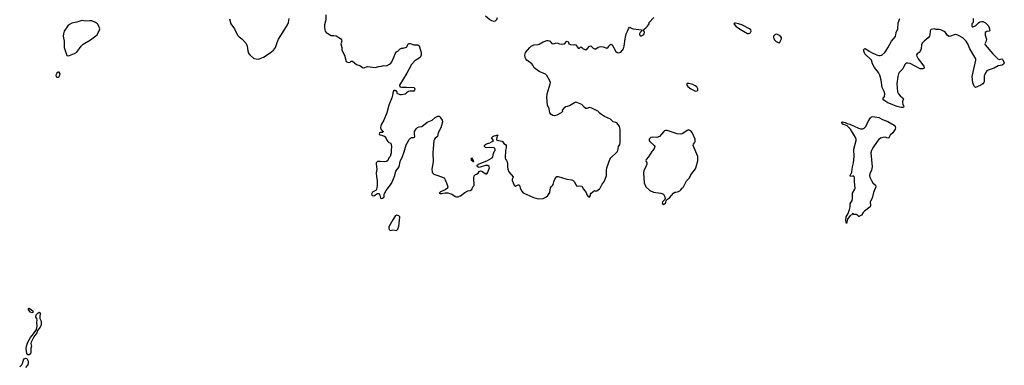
# Model space of a CAD drawing. Header units: inches. Extents: x 1384771 to 1534001, y 461348 to 645899.
# Tile 84 of 105: x 1457078 to 1472790, y 562044 to 567553. Entities that reach past the tile are written whole.
import ezdxf

# ---------------------------------------------------------------- set-up
doc = ezdxf.new("R2010")
doc.units = ezdxf.units.IN
doc.header["$MEASUREMENT"] = 0
for name, color, linetype in [('B4556', 7, 'Continuous'), ('B4566', 7, 'Continuous'), ('B4576', 7, 'Continuous')]:
    doc.layers.add(name, color=color, linetype=linetype)

msp = doc.modelspace()

# ---------------------------------------------------------------- linework, layer by layer
at = {"layer": 'B4556', "color": 6}
for points, elevation in [([(1458070, 567539), (1457990, 567513), (1457910, 567496), (1457870, 567475), (1457847, 567453), (1457790, 567370), (1457775, 567330), (1457773, 567290), (1457786, 567210), (1457789, 567110), (1457796, 567076), (1457830, 566985), (1457850, 566975), (1457870, 566980), (1457950, 567012), (1457990, 567036), (1458057, 567130), (1458090, 567162), (1458208, 567232), (1458312, 567310), (1458353, 567390), (1458356, 567410), (1458343, 567450), (1458317, 567490), (1458290, 567510), (1458230, 567535), (1458190, 567537), (1458131, 567529)], 800), ([(1457690, 566716), (1457670, 566701), (1457656, 566670), (1457659, 566650), (1457670, 566638), (1457690, 566637), (1457710, 566650), (1457721, 566670), (1457723, 566690), (1457710, 566715)], 800), ([(1457230, 562209), (1457210, 562211), (1457192, 562230), (1457182, 562310), (1457187, 562350), (1457210, 562410), (1457250, 562486), (1457297, 562543), (1457345, 562615), (1457355, 562670), (1457354, 562727), (1457359, 562770), (1457354, 562790), (1457337, 562810), (1457341, 562850), (1457370, 562881), (1457391, 562891), (1457402, 562882), (1457397, 562810), (1457401, 562790), (1457419, 562750), (1457422, 562722), (1457418, 562690), (1457402, 562650), (1457364, 562596), (1457350, 562561), (1457305, 562495), (1457260, 562410), (1457258, 562390), (1457267, 562350), (1457254, 562310), (1457256, 562250), (1457252, 562228)], 700), ([(1457270, 562879), (1457250, 562889), (1457217, 562930), (1457218, 562950), (1457230, 562954), (1457266, 562930), (1457286, 562910), (1457290, 562888)], 700)]:
    msp.add_lwpolyline(points, close=True, dxfattribs=dict(at, elevation=elevation))
at = {"layer": 'B4556', "color": 6, "elevation": 700}
msp.add_lwpolyline([(1457078, 562022), (1457110, 562050), (1457121, 562070), (1457138, 562130), (1457150, 562149), (1457170, 562160), (1457192, 562152), (1457212, 562110), (1457214, 562086), (1457207, 562050), (1457172, 562010)], dxfattribs=at)
at = {"layer": 'B4566', "color": 6, "elevation": 800}
for points in [[(1460426, 567566), (1460449, 567489), (1460505, 567410), (1460537, 567337), (1460559, 567299), (1460578, 567278), (1460625, 567250), (1460692, 567172), (1460710, 567130), (1460717, 567057), (1460730, 567018), (1460751, 566991), (1460815, 566935), (1460890, 566924), (1460970, 566954), (1461076, 567024), (1461130, 567068), (1461158, 567110), (1461184, 567190), (1461210, 567242), (1461280, 567360), (1461354, 567470), (1461370, 567510), (1461380, 567570)], [(1461964, 567630), (1461963, 567550), (1461944, 567470), (1461942, 567430), (1461945, 567390), (1461954, 567370), (1461970, 567351), (1462050, 567299), (1462090, 567301), (1462130, 567295), (1462195, 567255), (1462214, 567234), (1462217, 567210), (1462205, 567170), (1462219, 567110), (1462220, 567070), (1462262, 566990), (1462290, 566887), (1462310, 566874), (1462330, 566871), (1462350, 566877), (1462370, 566891), (1462390, 566894), (1462450, 566837), (1462505, 566825), (1462550, 566791), (1462567, 566787), (1462630, 566805), (1462750, 566790), (1462810, 566806), (1462850, 566811), (1462870, 566819), (1462890, 566822), (1462930, 566816), (1462977, 566843), (1462999, 566861), (1463016, 566884), (1463054, 566966), (1463070, 567011), (1463090, 567041), (1463110, 567051), (1463126, 567070), (1463150, 567088), (1463170, 567097), (1463199, 567101), (1463250, 567116), (1463275, 567165), (1463285, 567175), (1463310, 567176), (1463370, 567152), (1463430, 567154), (1463450, 567135), (1463475, 567070), (1463483, 567030), (1463484, 566990), (1463471, 566949), (1463383, 566897), (1463330, 566841), (1463258, 566702), (1463141, 566510), (1463145, 566485), (1463170, 566476), (1463250, 566477), (1463370, 566470), (1463385, 566450), (1463378, 566430), (1463370, 566416), (1463310, 566416), (1463282, 566410), (1463252, 566390), (1463244, 566376), (1463230, 566368), (1463170, 566358), (1463150, 566358), (1463127, 566367), (1463109, 566369), (1463094, 566410), (1463070, 566424), (1463050, 566423), (1463037, 566410), (1463028, 566352), (1463014, 566306), (1462967, 566190), (1462936, 566070), (1462891, 565950), (1462850, 565890), (1462839, 565861), (1462835, 565830), (1462845, 565805), (1462863, 565783), (1462885, 565770), (1462864, 565756), (1462830, 565755), (1462818, 565750), (1462816, 565730), (1462830, 565719), (1462890, 565701), (1462910, 565687), (1462923, 565670), (1462935, 565635), (1462950, 565611), (1462970, 565598), (1462994, 565590), (1463005, 565565), (1463011, 565531), (1463005, 565470), (1463008, 565430), (1462988, 565372), (1462968, 565352), (1462950, 565310), (1462930, 565292), (1462892, 565288), (1462830, 565295), (1462790, 565293), (1462781, 565290), (1462768, 565272), (1462766, 565250), (1462779, 565170), (1462767, 565110), (1462771, 565049), (1462783, 564990), (1462781, 564910), (1462771, 564849), (1462765, 564835), (1462710, 564802), (1462691, 564770), (1462698, 564758), (1462710, 564751), (1462730, 564746), (1462790, 564782), (1462810, 564782), (1462818, 564770), (1462828, 564728), (1462838, 564710), (1462850, 564704), (1462868, 564708), (1462890, 564723), (1462894, 564730), (1462894, 564770), (1462898, 564782), (1462928, 564832), (1463010, 564944), (1463064, 565070), (1463082, 565138), (1463132, 565208), (1463151, 565291), (1463188, 565370), (1463215, 565445), (1463244, 565556), (1463294, 565646), (1463313, 565667), (1463330, 565673), (1463367, 565673), (1463380, 565680), (1463385, 565690), (1463377, 565730), (1463380, 565770), (1463407, 565813), (1463427, 565833), (1463450, 565843), (1463495, 565850), (1463579, 565921), (1463661, 565950), (1463710, 565993), (1463750, 566015), (1463770, 566016), (1463786, 566006), (1463791, 565990), (1463819, 565950), (1463825, 565925), (1463800, 565830), (1463755, 565750), (1463745, 565690), (1463710, 565666), (1463696, 565650), (1463687, 565630), (1463672, 565430), (1463678, 565290), (1463657, 565170), (1463659, 565130), (1463667, 565110), (1463689, 565089), (1463750, 565070), (1463853, 565030), (1463870, 564998), (1463882, 564962), (1463890, 564951), (1463910, 564891), (1463903, 564870), (1463870, 564841), (1463791, 564810), (1463771, 564790), (1463790, 564782), (1463810, 564782), (1463870, 564795), (1463910, 564792), (1463972, 564772), (1464030, 564733), (1464050, 564728), (1464070, 564728), (1464110, 564746), (1464181, 564799), (1464230, 564824), (1464269, 564831), (1464294, 564846), (1464309, 564891), (1464328, 564912), (1464326, 565030), (1464330, 565062), (1464350, 565085), (1464370, 565091), (1464393, 565107), (1464409, 565131), (1464430, 565142), (1464450, 565138), (1464504, 565104), (1464510, 565094), (1464530, 565094), (1464550, 565122), (1464573, 565190), (1464572, 565212), (1464550, 565230), (1464510, 565230), (1464410, 565198), (1464390, 565206), (1464375, 565230), (1464398, 565250), (1464544, 565310), (1464617, 565350), (1464630, 565366), (1464639, 565421), (1464649, 565450), (1464664, 565470), (1464668, 565488), (1464660, 565500), (1464648, 565510), (1464610, 565518), (1464530, 565509), (1464510, 565516), (1464493, 565530), (1464496, 565550), (1464510, 565562), (1464528, 565572), (1464582, 565590), (1464618, 565610), (1464638, 565630), (1464630, 565646), (1464608, 565670), (1464629, 565691), (1464650, 565702), (1464675, 565705), (1464692, 565712), (1464714, 565710), (1464698, 565702), (1464686, 565650), (1464691, 565631), (1464770, 565619), (1464783, 565610), (1464802, 565582), (1464830, 565563), (1464839, 565550), (1464841, 565510), (1464830, 565470), (1464824, 565350), (1464830, 565331), (1464848, 565308), (1464856, 565290), (1464862, 565250), (1464860, 565210), (1464868, 565170), (1464886, 565130), (1464950, 565050), (1464948, 565030), (1464938, 565010), (1464939, 564990), (1464970, 564915), (1464990, 564899), (1465030, 564923), (1465050, 564919), (1465060, 564900), (1465066, 564870), (1465090, 564822), (1465112, 564792), (1465277, 564717), (1465350, 564698), (1465430, 564703), (1465474, 564726), (1465504, 564750), (1465539, 564801), (1465550, 564871), (1465559, 564890), (1465581, 564910), (1465590, 564925), (1465600, 564970), (1465615, 565010), (1465650, 565051), (1465670, 565056), (1465810, 565013), (1465890, 565003), (1465911, 564991), (1465930, 564971), (1465950, 564922), (1465970, 564902), (1466010, 564906), (1466050, 564902), (1466076, 564850), (1466120, 564800), (1466130, 564762), (1466150, 564734), (1466170, 564722), (1466188, 564750), (1466188, 564770), (1466198, 564790), (1466250, 564832), (1466270, 564822), (1466290, 564826), (1466330, 564855), (1466343, 564870), (1466372, 564930), (1466398, 564962), (1466422, 565010), (1466442, 565070), (1466440, 565150), (1466447, 565193), (1466494, 565326), (1466510, 565352), (1466612, 565448), (1466624, 565470), (1466634, 565530), (1466656, 565564), (1466661, 565590), (1466661, 565810), (1466652, 565850), (1466630, 565883), (1466607, 565907), (1466590, 565917), (1466550, 565927), (1466505, 565965), (1466412, 566010), (1466347, 566050), (1466327, 566070), (1466316, 566090), (1466210, 566142), (1466170, 566152), (1466130, 566135), (1466110, 566136), (1466090, 566153), (1466050, 566203), (1465970, 566235), (1465950, 566237), (1465930, 566230), (1465850, 566182), (1465795, 566165), (1465765, 566150), (1465734, 566110), (1465738, 566090), (1465718, 566070), (1465650, 566031), (1465610, 566021), (1465585, 566025), (1465561, 566041), (1465540, 566070), (1465528, 566130), (1465503, 566190), (1465491, 566311), (1465496, 566370), (1465545, 566530), (1465547, 566550), (1465540, 566580), (1465490, 566664), (1465470, 566683), (1465369, 566729), (1465290, 566786), (1465267, 566830), (1465250, 566850), (1465173, 566910), (1465156, 566930), (1465145, 566950), (1465137, 566990), (1465150, 567030), (1465216, 567110), (1465240, 567130), (1465284, 567150), (1465350, 567156), (1465370, 567163), (1465430, 567203), (1465490, 567223), (1465510, 567223), (1465530, 567214), (1465570, 567176), (1465590, 567170), (1465650, 567187), (1465691, 567170), (1465730, 567162), (1465771, 567169), (1465810, 567213), (1465830, 567205), (1465843, 567170), (1465870, 567156), (1465910, 567152), (1465930, 567156), (1465950, 567151), (1465990, 567099), (1466010, 567102), (1466030, 567122), (1466050, 567111), (1466070, 567088), (1466110, 567073), (1466133, 567087), (1466170, 567131), (1466190, 567134), (1466230, 567099), (1466250, 567088), (1466270, 567091), (1466310, 567115), (1466350, 567124), (1466390, 567120), (1466430, 567105), (1466450, 567102), (1466470, 567113), (1466493, 567147), (1466510, 567162), (1466530, 567151), (1466590, 567047), (1466610, 567031), (1466633, 567027), (1466670, 567038), (1466712, 567088), (1466726, 567130), (1466740, 567250), (1466757, 567330), (1466778, 567370), (1466792, 567408), (1466810, 567436), (1466850, 567411), (1466866, 567406), (1466959, 567399), (1467002, 567390), (1466998, 567370), (1466978, 567350), (1466966, 567330), (1466970, 567314), (1466990, 567292), (1467033, 567310), (1467045, 567330), (1467049, 567350), (1467038, 567378), (1467026, 567390), (1467041, 567399), (1467049, 567410), (1467070, 567423), (1467098, 567450), (1467114, 567470), (1467123, 567490), (1467125, 567510), (1467196, 567590)], [(1464699, 567581), (1464684, 567550), (1464666, 567530), (1464650, 567526), (1464610, 567534), (1464581, 567550), (1464510, 567612)]]:
    msp.add_lwpolyline(points, dxfattribs=at)
for points in [[(1468503, 567497), (1468484, 567496), (1468475, 567490), (1468507, 567450), (1468566, 567406), (1468690, 567335), (1468710, 567331), (1468730, 567338), (1468741, 567350), (1468748, 567370), (1468745, 567390), (1468723, 567410), (1468600, 567470), (1468550, 567489)], [(1469150, 567321), (1469130, 567314), (1469109, 567290), (1469107, 567270), (1469114, 567250), (1469125, 567230), (1469150, 567204), (1469190, 567186), (1469207, 567193), (1469234, 567250), (1469234, 567270), (1469215, 567295), (1469170, 567319)], [(1467756, 566536), (1467730, 566535), (1467722, 566530), (1467723, 566510), (1467739, 566490), (1467790, 566450), (1467850, 566418), (1467870, 566413), (1467890, 566417), (1467902, 566430), (1467902, 566450), (1467882, 566482), (1467859, 566499), (1467818, 566518)], [(1467750, 565795), (1467730, 565789), (1467659, 565741), (1467630, 565729), (1467570, 565736), (1467410, 565786), (1467390, 565786), (1467370, 565779), (1467359, 565770), (1467290, 565689), (1467243, 565677), (1467170, 565681), (1467150, 565677), (1467125, 565650), (1467123, 565630), (1467131, 565610), (1467205, 565550), (1467211, 565530), (1467206, 565510), (1467183, 565470), (1467166, 565454), (1467110, 565365), (1467076, 565324), (1467072, 565310), (1467083, 565270), (1467083, 565250), (1467070, 565209), (1467040, 565150), (1467033, 565113), (1467043, 564950), (1467071, 564890), (1467131, 564830), (1467190, 564805), (1467310, 564787), (1467351, 564771), (1467371, 564730), (1467376, 564704), (1467372, 564688), (1467338, 564650), (1467331, 564630), (1467342, 564610), (1467350, 564607), (1467382, 564630), (1467390, 564642), (1467393, 564667), (1467400, 564680), (1467450, 564711), (1467510, 564787), (1467530, 564803), (1467550, 564803), (1467590, 564814), (1467614, 564826), (1467630, 564841), (1467649, 564870), (1467670, 564891), (1467718, 564982), (1467766, 565034), (1467790, 565079), (1467862, 565178), (1467874, 565206), (1467899, 565301), (1467899, 565370), (1467824, 565550), (1467829, 565571), (1467848, 565590), (1467855, 565610), (1467856, 565650), (1467810, 565755), (1467790, 565779), (1467770, 565789)], [(1464310, 565285), (1464304, 565304), (1464290, 565310), (1464287, 565333), (1464290, 565352), (1464304, 565324), (1464310, 565322), (1464322, 565290)], [(1463090, 564435), (1463070, 564422), (1463030, 564364), (1462971, 564250), (1462967, 564230), (1462972, 564210), (1462990, 564192), (1463030, 564203), (1463090, 564195), (1463110, 564214), (1463130, 564261), (1463143, 564403), (1463143, 564410), (1463130, 564429)]]:
    msp.add_lwpolyline(points, close=True, dxfattribs=at)
at = {"layer": 'B4576', "color": 6, "elevation": 700}
msp.add_lwpolyline([(1472294, 567570), (1472294, 567510), (1472274, 567490), (1472272, 567470), (1472272, 567450), (1472290, 567438), (1472330, 567458), (1472376, 567504), (1472401, 567519), (1472430, 567527), (1472450, 567527), (1472490, 567502), (1472519, 567479), (1472537, 567457), (1472556, 567410), (1472558, 567382), (1472551, 567369), (1472510, 567367), (1472487, 567350), (1472487, 567307), (1472505, 567245), (1472499, 567210), (1472482, 567170), (1472483, 567150), (1472606, 567010), (1472686, 566930), (1472710, 566921), (1472751, 566931), (1472761, 566921), (1472790, 566870), (1472781, 566850), (1472755, 566830), (1472690, 566817), (1472630, 566783), (1472530, 566751), (1472510, 566739), (1472483, 566697), (1472468, 566652), (1472468, 566572), (1472462, 566550), (1472446, 566530), (1472414, 566510), (1472370, 566486), (1472330, 566474), (1472310, 566491), (1472290, 566547), (1472279, 566650), (1472338, 566910), (1472336, 566930), (1472241, 567090), (1472206, 567170), (1472183, 567210), (1472130, 567262), (1472049, 567309), (1472015, 567315), (1471990, 567312), (1471930, 567289), (1471910, 567288), (1471884, 567304), (1471850, 567350), (1471830, 567365), (1471790, 567385), (1471750, 567397), (1471698, 567398), (1471670, 567405), (1471623, 567397), (1471611, 567389), (1471606, 567374), (1471600, 567310), (1471594, 567290), (1471576, 567264), (1471510, 567210), (1471482, 567178), (1471468, 567150), (1471462, 567090), (1471450, 567050), (1471432, 567029), (1471402, 567010), (1471389, 566991), (1471395, 566970), (1471417, 566930), (1471506, 566810), (1471512, 566790), (1471504, 566776), (1471490, 566768), (1471450, 566768), (1471290, 566853), (1471250, 566861), (1471230, 566859), (1471211, 566849), (1471202, 566838), (1471171, 566769), (1471113, 566710), (1471102, 566690), (1471092, 566650), (1471075, 566530), (1471085, 566405), (1471102, 566370), (1471130, 566339), (1471167, 566310), (1471180, 566290), (1471166, 566250), (1471166, 566230), (1471169, 566209), (1471185, 566170), (1471180, 566160), (1471170, 566154), (1471144, 566156), (1471083, 566170), (1470932, 566230), (1470868, 566270), (1470853, 566290), (1470876, 566330), (1470882, 566370), (1470871, 566410), (1470841, 566470), (1470824, 566590), (1470805, 566670), (1470783, 566710), (1470720, 566790), (1470689, 566849), (1470669, 566910), (1470566, 567010), (1470549, 567050), (1470550, 567080), (1470567, 567093), (1470580, 567090), (1470634, 567050), (1470670, 567030), (1470750, 566994), (1470790, 566982), (1470810, 566982), (1470836, 566990), (1470881, 567030), (1470930, 567104), (1470989, 567210), (1471052, 567288), (1471067, 567350), (1471092, 567410), (1471099, 567501), (1471121, 567570)], dxfattribs=at)
msp.add_lwpolyline([(1470930, 565667), (1470890, 565678), (1470850, 565677), (1470816, 565664), (1470790, 565643), (1470760, 565610), (1470690, 565510), (1470670, 565470), (1470662, 565430), (1470680, 565210), (1470670, 565153), (1470642, 565098), (1470637, 565070), (1470644, 565044), (1470670, 564990), (1470694, 564954), (1470735, 564915), (1470742, 564890), (1470702, 564798), (1470679, 564710), (1470651, 564650), (1470657, 564590), (1470650, 564569), (1470558, 564502), (1470551, 564490), (1470538, 564482), (1470510, 564438), (1470478, 564422), (1470470, 564408), (1470462, 564422), (1470446, 564430), (1470442, 564442), (1470430, 564446), (1470390, 564446), (1470370, 564466), (1470357, 564443), (1470329, 564431), (1470286, 564374), (1470270, 564306), (1470261, 564350), (1470268, 564410), (1470298, 564462), (1470320, 564530), (1470328, 564570), (1470330, 564616), (1470365, 564670), (1470370, 564710), (1470367, 564790), (1470405, 564850), (1470408, 564870), (1470398, 564970), (1470398, 565030), (1470393, 565053), (1470390, 565057), (1470370, 565061), (1470334, 565054), (1470330, 565070), (1470358, 565122), (1470366, 565210), (1470386, 565270), (1470392, 565370), (1470389, 565489), (1470426, 565630), (1470426, 565650), (1470416, 565676), (1470336, 565810), (1470282, 565862), (1470230, 565880), (1470216, 565890), (1470197, 565910), (1470200, 565920), (1470210, 565923), (1470250, 565916), (1470281, 565901), (1470324, 565890), (1470462, 565822), (1470494, 565814), (1470530, 565815), (1470554, 565826), (1470579, 565850), (1470618, 565930), (1470655, 565990), (1470670, 566006), (1470690, 566010), (1470790, 565994), (1470844, 565964), (1470929, 565930), (1471033, 565870), (1471049, 565850), (1471052, 565830), (1471047, 565810), (1471011, 565749), (1470971, 565710), (1470950, 565670)], close=True, dxfattribs=at)

doc.saveas('drawing.dxf')
